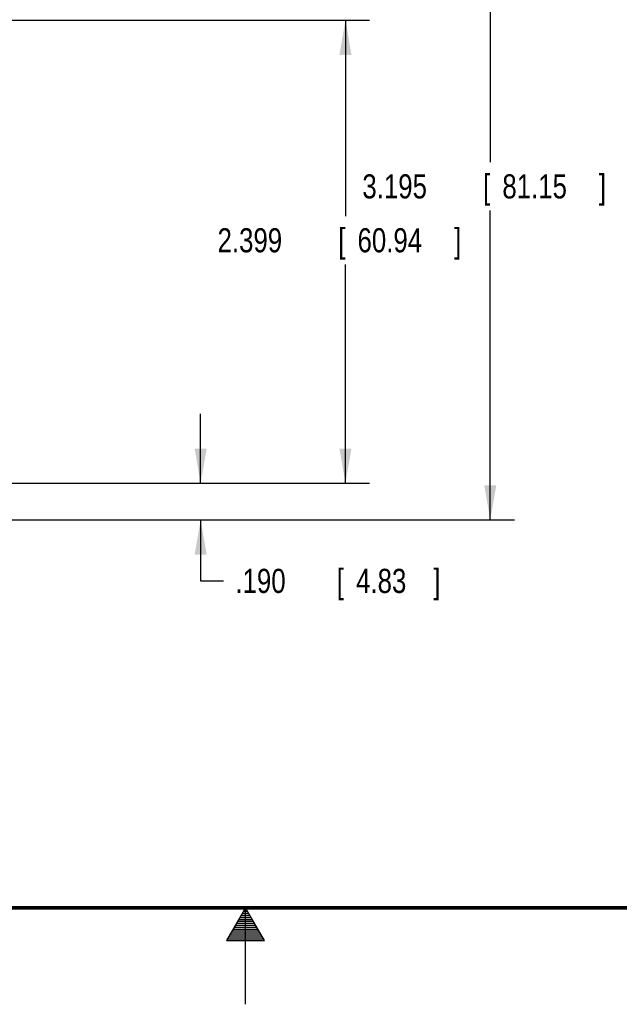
# Model space of a CAD drawing. Header units: inches. Extents: x 0 to 34, y 0 to 22.
# Tile 14 of 98: x 15.8 to 18.9, y 0 to 5.1. Entities that reach past the tile are written whole.
import ezdxf

# ---------------------------------------------------------------- set-up
doc = ezdxf.new("R2010")
doc.units = ezdxf.units.IN
doc.header["$LTSCALE"] = 1.87
doc.header["$MEASUREMENT"] = 0
doc.layers.get('0').update_dxf_attribs({"linetype": 'CONTINUOUS'})
doc.layers.add('DIMENSIONS', color=7, linetype='CONTINUOUS')
doc.styles.get("Standard").update_dxf_attribs({"font": 'txt', "width": 0.8})
doc.dimstyles.new('DIMSTYLE_1', dxfattribs={"dimtxt": 0.125, "dimasz": 0.18, "dimexe": 0.18, "dimexo": 0.0625, "dimgap": 0.09, "dimtad": 0, "dimtih": 1, "dimtoh": 1, "dimdec": 3, "dimzin": 4, "dimdsep": 46, "dimtxsty": 'STANDARD', "dimblk": '_FILLED', "dimblk1": '_FILLED', "dimblk2": '_FILLED', "dimcen": 0.09, "dimadec": 0, "dimazin": 0, "dimtp": 0.001, "dimtm": 0.001, "dimtfac": 1, "dimtdec": 3, "dimtofl": 0, "dimtmove": 0, "dimatfit": 3, "dimldrblk": '_FILLED', "dimfxl": 1, "dimtolj": 1, "dimtzin": 4, "dimarcsym": 0})

# ---------------------------------------------------------------- blocks, each defined once
blk = doc.blocks.new('_FILLED')
at = {"color": 0, "linetype": 'BYBLOCK'}
blk.add_solid([(0, 0), (-1, 0.174), (-1, -0.174)], dxfattribs=at)
blk = doc.blocks.new('*D17')
at = {"layer": 'DIMENSIONS', "color": 2, "linetype": 'CONTINUOUS'}
for p, q in [((16.7673, 2.6992), (16.7673, 3.0592)), ((15.6798, 2.6992), (16.8923, 2.6992)), ((14.9947, 2.5092), (16.8923, 2.5092)), ((16.7673, 2.5092), (16.7673, 2.1934)), ((16.7673, 2.1934), (16.8848, 2.1934))]:
    blk.add_line(p, q, dxfattribs=at)
at = {"layer": 'DIMENSIONS', "color": 2, "linetype": 'CONTINUOUS', "xscale": 0.18, "yscale": 0.18, "zscale": 0.18}
for p, rotation in [((16.7673, 2.6992), 270), ((16.7673, 2.5092), 90)]:
    blk.add_blockref('_FILLED', p, dxfattribs=dict(at, rotation=rotation))
at = {"layer": 'DIMENSIONS', "color": 2, "linetype": 'CONTINUOUS', "width": 0.8}
for s, p in [('.190', (16.9473, 2.1309)), ('[', (17.4723, 2.1309)), ('4.83', (17.5723, 2.1309)), (']', (17.9723, 2.1309))]:
    blk.add_text(s, height=0.125, dxfattribs=at).set_placement(p)
blk = doc.blocks.new('*D18')
at = {"layer": 'DIMENSIONS', "color": 2, "linetype": 'CONTINUOUS'}
for p, q in [((15.6831, 5.0985), (17.6423, 5.0985)), ((17.5173, 5.0985), (17.5173, 4.083)), ((17.5173, 2.6992), (17.5173, 3.833)), ((15.6798, 2.6992), (17.6423, 2.6992))]:
    blk.add_line(p, q, dxfattribs=at)
at = {"layer": 'DIMENSIONS', "color": 2, "linetype": 'CONTINUOUS', "xscale": 0.18, "yscale": 0.18, "zscale": 0.18}
for p, rotation in [((17.5173, 5.0985), 90), ((17.5173, 2.6992), 270)]:
    blk.add_blockref('_FILLED', p, dxfattribs=dict(at, rotation=rotation))
at = {"layer": 'DIMENSIONS', "color": 2, "linetype": 'CONTINUOUS', "width": 0.8}
for s, p in [('[', (17.4798, 3.8955)), (']', (18.0798, 3.8955)), ('2.399', (16.8548, 3.8955)), ('60.94', (17.5798, 3.8955))]:
    blk.add_text(s, height=0.125, dxfattribs=at).set_placement(p)
blk = doc.blocks.new('*D19')
at = {"layer": 'DIMENSIONS', "color": 2, "linetype": 'CONTINUOUS'}
for p, q in [((14.9123, 5.7042), (18.3923, 5.7042)), ((18.2673, 5.7042), (18.2673, 4.3622)), ((18.2673, 2.5092), (18.2673, 4.1122)), ((14.9947, 2.5092), (18.3923, 2.5092))]:
    blk.add_line(p, q, dxfattribs=at)
at = {"layer": 'DIMENSIONS', "color": 2, "linetype": 'CONTINUOUS', "xscale": 0.18, "yscale": 0.18, "zscale": 0.18}
for p, rotation in [((18.2673, 5.7042), 90), ((18.2673, 2.5092), 270)]:
    blk.add_blockref('_FILLED', p, dxfattribs=dict(at, rotation=rotation))
at = {"layer": 'DIMENSIONS', "color": 2, "linetype": 'CONTINUOUS', "width": 0.8}
for s, p in [('3.195', (17.6048, 4.1747)), ('[', (18.2298, 4.1747)), ('81.15', (18.3298, 4.1747)), (']', (18.8298, 4.1747))]:
    blk.add_text(s, height=0.125, dxfattribs=at).set_placement(p)

msp = doc.modelspace()

# ---------------------------------------------------------------- linework, layer by layer
at = {"color": 2, "linetype": 'CONTINUOUS'}
for p, q in [((17, 0.5), (16.902, 0.3303)), ((16.9769, 0.46), (17.0231, 0.46)), ((16.9827, 0.47), (17.0173, 0.47)), ((16.9885, 0.48), (17.0116, 0.48)), ((16.9942, 0.49), (17.0058, 0.49)), ((17.098, 0.3303), (17, 0.5)), ((17, 0), (17, 0.5)), ((16.9481, 0.41), (17.052, 0.41)), ((16.9538, 0.42), (17.0462, 0.42)), ((16.9596, 0.43), (17.0404, 0.43)), ((16.9654, 0.44), (17.0347, 0.44)), ((16.9712, 0.45), (17.0289, 0.45)), ((16.9192, 0.36), (17.0808, 0.36)), ((16.925, 0.37), (17.0751, 0.37)), ((16.9307, 0.38), (17.0693, 0.38)), ((16.9365, 0.39), (17.0635, 0.39)), ((16.9423, 0.4), (17.0578, 0.4)), ((16.902, 0.3303), (17.098, 0.3303)), ((16.9076, 0.34), (17.0924, 0.34)), ((16.9134, 0.35), (17.0866, 0.35))]:
    msp.add_line(p, q, dxfattribs=at)
at = {"color": 7, "linetype": 'CONTINUOUS', "const_width": 0.02}
msp.add_lwpolyline([(0.5, 0.5), (33.5, 0.5)], dxfattribs=at)

# ---------------------------------------------------------------- dimensions: what is measured, and where the dimension line sits
at = {"layer": 'DIMENSIONS', "color": 2, "linetype": 'CONTINUOUS'}
for base, p1, p2, angle, picture, middle in [((18.2673, 2.5092), (14.9123, 5.7042), (14.9947, 2.5092), 270, '*D19', (18.2673, 4.2372)), ((17.5173, 5.0985), (15.6798, 2.6992), (15.6831, 5.0985), 90, '*D18', (17.5173, 3.958)), ((16.7673, 2.5092), (15.6798, 2.6992), (14.9947, 2.5092), 270, '*D17', (17.5098, 2.1934))]:
    dim = msp.add_linear_dim(base=base, p1=p1, p2=p2, angle=angle, dimstyle='DIMSTYLE_1', dxfattribs=at)
    dim.commit()
    dim.dimension.update_dxf_attribs({"geometry": picture, "text_midpoint": middle, "dimtype": 160})

doc.saveas('drawing.dxf')
